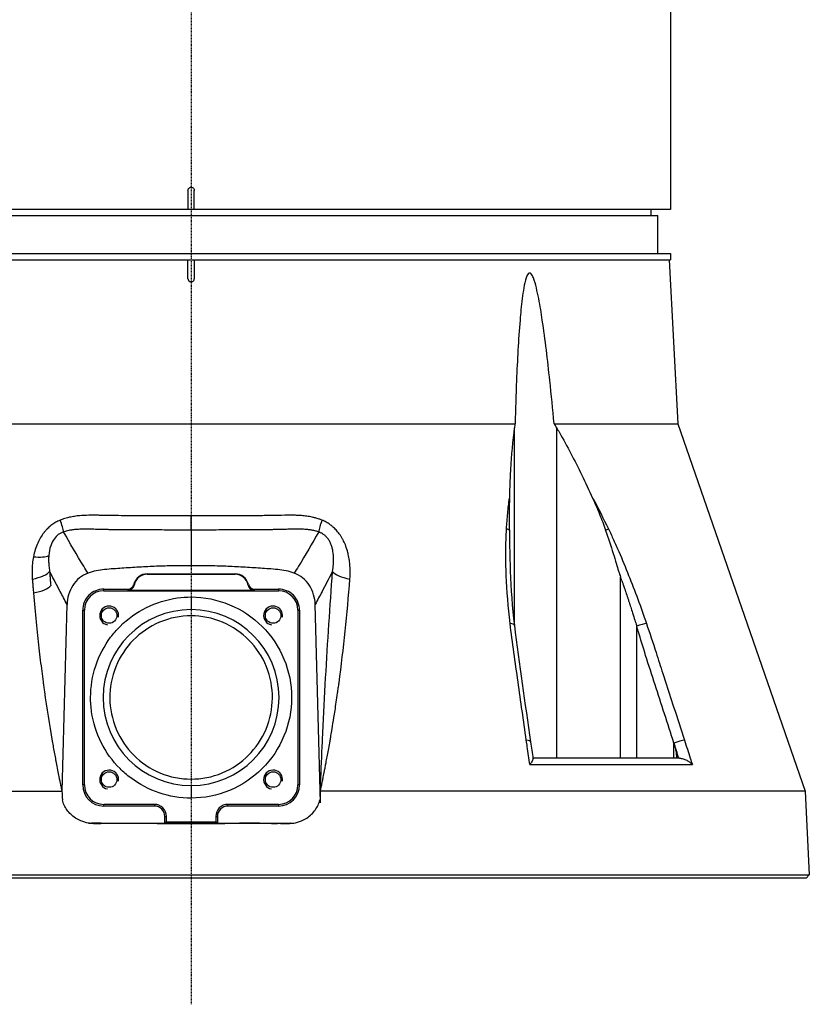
# Model space of a CAD drawing. Header units: millimetres. Extents: x 0 to 4378, y 0 to 2376.
# Tile 128 of 224: x 2226 to 2351, y 640 to 796. Entities that reach past the tile are written whole.
import ezdxf

# ---------------------------------------------------------------- set-up
doc = ezdxf.new("R2010")
doc.units = ezdxf.units.MM
doc.header["$LTSCALE"] = 0.2
doc.linetypes.add('CENTER2', pattern=[1.125, 0.75, -0.125, 0.125, -0.125])
doc.layers.add('02_Center Line', color=1, linetype='CENTER2')

# ---------------------------------------------------------------- blocks, each defined once
blk = doc.blocks.new('Blk$A01R1-4W24F')
for p, q in [((76, 202.87), (76, 106)), ((-0.5, 109), (-0.5, 106)), ((0.5, 106), (0.5, 109)), ((76, 106), (-76, 106)), ((-74, 105), (74, 105)), ((72.87, 106), (72.89, 105)), ((74, 99), (74, 105)), ((-76, 99), (76, 99)), ((76, 99), (76, 98)), ((-76, 98), (76, 98)), ((-0.5, 95), (-0.5, 98)), ((0.5, 98), (0.5, 95)), ((75.79, 98), (77.15, 72.03)), ((-51.36, 72.03), (0, 72.03)), ((0, 72.03), (51.36, 72.03)), ((57.57, 72.03), (77.15, 72.03)), ((77.15, 72.03), (97.38, 13.79)), ((51.26, 40.02), (51.26, 71.39)), ((57.95, 71.39), (57.95, 19)), ((-24.4, 52.94), (-24.4, 52.94)), ((-6.97, 48.23), (0, 48.24)), ((-6.97, 48.16), (-6.97, 48.23)), ((-6.97, 48.16), (0, 48.17)), ((0, 48.24), (6.97, 48.23)), ((0, 48.17), (0, 48.24)), ((0, 48.17), (6.97, 48.16)), ((6.97, 48.23), (6.97, 48.16)), ((68.07, 47.76), (68.1, 47.69)), ((68.07, 19), (68.07, 47.76)), ((-24.1, 45.41), (-24.1, 45.41)), ((-13.85, 45.55), (-13.85, 45.81)), ((-13.85, 45.81), (-10.05, 45.81)), ((-13.85, 45.55), (13.85, 45.55)), ((10.02, 45.6), (-10.02, 45.6)), ((10.05, 45.81), (13.85, 45.81)), ((13.85, 45.81), (13.85, 45.55)), ((0, 44.56), (0, 42.56)), ((-20.47, 13.76), (-19.67, 43.37)), ((-17.19, 14.77), (-17.19, 42.47)), ((-17.19, 42.47), (-16.93, 42.47)), ((-16.93, 14.77), (-16.93, 42.47)), ((16.93, 42.47), (16.93, 14.77)), ((16.93, 42.47), (17.19, 42.47)), ((17.19, 42.47), (17.19, 14.77)), ((20.52, 11.94), (19.67, 43.37)), ((70.65, 19), (70.65, 39.92)), ((51.26, 35.21), (51.26, 35.22)), ((-23.54, 31.62), (-23.54, 31.62)), ((76.56, 21.4), (76.57, 21.36)), ((76.56, 19), (76.56, 21.4)), ((77.45, 19), (54.21, 19)), ((53.7, 17.99), (79.48, 17.99)), ((-16.93, 14.77), (-17.19, 14.77)), ((0, 14.68), (0, 12.68)), ((17.19, 14.77), (16.93, 14.77)), ((-97.38, 13.79), (-20.5, 13.79)), ((97.38, 13.79), (20.5, 13.79)), ((20.52, 11.94), (20.5, 13.79)), ((97.38, 13.79), (98.02, 0.5)), ((-5.83, 11.69), (-13.85, 11.69)), ((-13.85, 11.43), (-13.85, 11.69)), ((-5.83, 11.43), (-13.85, 11.43)), ((-5.83, 11.69), (-5.83, 11.43)), ((13.85, 11.69), (5.83, 11.69)), ((5.83, 11.43), (5.83, 11.69)), ((13.85, 11.43), (5.83, 11.43)), ((13.85, 11.69), (13.85, 11.43)), ((-4.17, 8.71), (-4.17, 9.77)), ((-3.91, 8.88), (-3.91, 9.77)), ((3.91, 9.77), (3.91, 8.88)), ((4.17, 9.77), (4.17, 8.7)), ((-14.25, 8.71), (-15.79, 8.71)), ((-15.79, 8.71), (-15.49, 8.67)), ((-3.91, 8.88), (-4.17, 8.71)), ((0, 8.62), (0, 8.71)), ((4.17, 8.71), (3.91, 8.88)), ((14.35, 8.71), (15.79, 8.71)), ((15.79, 8.71), (15.49, 8.67)), ((-98.02, 0.5), (98.02, 0.5)), ((97.55, 0), (-97.55, 0)), ((58.41, 0), (58.41, 0)), ((58.49, 0), (58.49, 0)), ((79.42, 0), (79.42, 0)), ((98.02, 0.5), (97.55, 0))]:
    blk.add_line(p, q)
for centre in [(-13, 41.62), (13, 41.62), (-13, 15.62), (13, 15.62)]:
    blk.add_circle(centre, 1.23)
for centre, radius, start, end in [((-6.97, 46.06), 2.17, 90.0923, 166.2338), ((-6.97, 46.06), 2.1, 90.0922, 169.9028), ((6.97, 46.06), 2.17, 13.7668, 89.9077), ((6.97, 46.06), 2.1, 10.0972, 89.9078), ((-13.85, 42.47), 3.34, 89.9996, 180.0003), ((-13.85, 42.47), 3.08, 90, 179.9999), ((13.85, 42.47), 3.34, 359.9997, 90.0004), ((13.85, 42.47), 3.08, 0, 90), ((-13, 41.62), 1.5, 350, 260), ((0, 28.62), 13.94, 90, 270), ((0, 28.62), 13.94, 270, 90), ((13, 41.62), 1.5, 350, 260), ((-13, 15.62), 1.5, 350, 260), ((13, 15.62), 1.5, 350, 260), ((-13.85, 14.77), 3.34, 180.0003, 270), ((-13.85, 14.77), 3.08, 180, 270), ((13.85, 14.77), 3.08, 270, 0), ((13.85, 14.77), 3.34, 270, 359.9997), ((-5.83, 9.77), 1.92, 359.9342, 90), ((-5.83, 9.77), 1.66, 359.908, 89.9996), ((5.83, 9.77), 1.92, 90, 180.0658), ((5.83, 9.77), 1.66, 90, 180.092)]:
    blk.add_arc(centre, radius, start, end)
for centre, major_axis, ratio, start_param, end_param in [((-21.7, 58.05), (1.46, -3.72), 0.110315, 0.506734, 1.167727), ((0, 58.73), (0, -4), 0.000222, 0.472146, 1.236512), ((21.7, 58.05), (-1.46, -3.72), 0.110323, 5.115463, 5.776453), ((49.16, 54.86), (1.5, -0.08), 0.426649, 0.53658, 0.986462), ((65.04, 54.87), (1.35, 0.65), 0.052978, 5.226611, 5.67613), ((-26.12, 52.24), (3.93, -0.76), 0.285309, 5.056248, 5.892308), ((-26.28, 48.67), (3.97, 0.35), 0.350821, 4.962938, 5.997345), ((26.28, 48.67), (-3.97, 0.35), 0.350805, 0.285846, 1.320253), ((13.18, 31.42), (34.91, -89.96), 0.59226, 1.515995, 1.522138), ((-26.06, 46.4), (3.92, 0.39), 0.339534, 4.953939, 5.993949), ((-10.05, 46.82), (0.098, -0.997), 0.998609, 6.184907, 7.516076), ((1225.76, 46.15), (-1235.83, 0), 0.052336, 0.005165, 0.00841), ((-10.02, 46.61), (-0.159, 0.989), 0.998593, 2.982263, 4.376412), ((1058.58, 757.93), (-1067.4, -711.96), 0.036315, 6.269429, 6.272553), ((-1058.39, 757.68), (1067.21, -711.7), 0.03632, 0.010633, 0.013757), ((10.02, 46.61), (0.159, 0.989), 0.998593, 1.907092, 3.301239), ((10.05, 46.82), (-0.099, -0.997), 0.998609, 5.050379, 6.381578), ((-1225.76, 46.15), (1235.82, 0), 0.052336, 6.274773, 6.278018), ((49.77, 39.88), (1.49, 0.17), 0.323016, 0, 0.956975), ((71.03, 39.88), (1.42, 0.49), 0.108063, 0.576712, 1.798606), ((52.35, 21.37), (1.49, 0.21), 0.304914, 0, 0.962156), ((77.06, 21.37), (1.43, 0.46), 0.133958, 0.565348, 1.884843), ((799.49, -776.27), (393.52, -3268.22), 0.226921, 4.441019, 4.441434), ((-15.83, 13.21), (4.62, -0.6), 0.965307, 4.740236, 4.846455), ((0, 12.04), (-97.41, 0), 0.035015, 1.411115, 1.42312), ((0, 12.04), (-97.41, 0), 0.035015, 1.716768, 1.730478), ((15.83, 13.21), (-4.62, -0.6), 0.965307, 1.43673, 1.542949)]:
    blk.add_ellipse(centre, major_axis=major_axis, ratio=ratio, start_param=start_param, end_param=end_param)
for points, knots in [([(-0.5, 109), (-0.5, 109.06), (-0.49, 109.11), (-0.47, 109.17), (-0.45, 109.22), (-0.43, 109.27), (-0.39, 109.31), (-0.36, 109.36), (-0.31, 109.39), (-0.27, 109.42), (-0.22, 109.45), (-0.16, 109.48), (-0.11, 109.49), (-0.07, 109.5), (-0.04, 109.5), (0, 109.5), (0.06, 109.5), (0.11, 109.49), (0.17, 109.47), (0.22, 109.45), (0.27, 109.43), (0.31, 109.39), (0.36, 109.36), (0.39, 109.31), (0.42, 109.26), (0.45, 109.22), (0.48, 109.16), (0.49, 109.11), (0.5, 109.07), (0.5, 109.04), (0.5, 109)], [0, 0, 0, 0, 0.107469, 0.107469, 0.107469, 0.214937, 0.214937, 0.214937, 0.322407, 0.322407, 0.322407, 0.429878, 0.429878, 0.429878, 0.5, 0.5, 0.5, 0.607469, 0.607469, 0.607469, 0.714937, 0.714937, 0.714937, 0.822407, 0.822407, 0.822407, 0.929878, 0.929878, 0.929878, 1, 1, 1, 1]), ([(57.57, 72.03), (57.35, 74.33), (57.12, 76.6), (56.53, 82.12), (56.15, 85.32), (55.53, 89.51), (55.34, 90.69), (55, 92.43), (54.88, 93), (54.61, 94.11), (54.47, 94.64), (54.18, 95.36), (54.06, 95.62), (53.88, 95.81), (53.84, 95.85), (53.75, 95.9), (53.71, 95.91), (53.63, 95.91), (53.59, 95.9), (53.51, 95.85), (53.47, 95.81), (53.3, 95.62), (53.2, 95.36), (52.96, 94.64), (52.85, 94.11), (52.65, 93), (52.57, 92.43), (52.35, 90.69), (52.24, 89.51), (51.89, 85.32), (51.73, 82.12), (51.5, 76.6), (51.43, 74.33), (51.36, 72.03)], [-10.718091, -10.718091, -10.718091, -10.718091, -10.065889, -10.065889, -9.118131, -9.118131, -8.790101, -8.790101, -8.626085, -8.626085, -8.46207, -8.46207, -8.384853, -8.384853, -8.367475, -8.367475, -8.350096, -8.350096, -8.332718, -8.332718, -8.315339, -8.315339, -8.238122, -8.238122, -8.074107, -8.074107, -7.910092, -7.910092, -7.582061, -7.582061, -6.634304, -6.634304, -5.982102, -5.982102, -5.982102, -5.982102]), ([(-0.5, 95), (-0.5, 94.94), (-0.49, 94.89), (-0.47, 94.83), (-0.45, 94.78), (-0.43, 94.73), (-0.39, 94.69), (-0.36, 94.64), (-0.31, 94.61), (-0.27, 94.58), (-0.22, 94.55), (-0.16, 94.52), (-0.11, 94.51), (-0.07, 94.5), (-0.04, 94.5), (0, 94.5), (0.06, 94.5), (0.11, 94.51), (0.17, 94.53), (0.22, 94.55), (0.27, 94.57), (0.31, 94.61), (0.36, 94.64), (0.39, 94.69), (0.42, 94.74), (0.45, 94.78), (0.48, 94.84), (0.49, 94.89), (0.5, 94.93), (0.5, 94.96), (0.5, 95)], [0, 0, 0, 0, 0.107469, 0.107469, 0.107469, 0.214937, 0.214937, 0.214937, 0.322407, 0.322407, 0.322407, 0.429878, 0.429878, 0.429878, 0.5, 0.5, 0.5, 0.607469, 0.607469, 0.607469, 0.714937, 0.714937, 0.714937, 0.822407, 0.822407, 0.822407, 0.929878, 0.929878, 0.929878, 1, 1, 1, 1]), ([(51.26, 71.39), (51.23, 71.14), (51.19, 70.89), (50.88, 68.47), (50.69, 66.21), (50.53, 62.68), (50.49, 61.47), (50.47, 60.24)], [-6.981884, -6.981884, -6.981884, -6.981884, -6.895402, -6.895402, -6.139681, -6.139681, -5.753377, -5.753377, -5.753377, -5.753377]), ([(57.95, 71.39), (58.1, 71.14), (58.25, 70.89), (59.64, 68.47), (60.82, 66.21), (62.54, 62.68), (63.11, 61.46), (63.67, 60.24)], [10.325467, 10.325467, 10.325467, 10.325467, 10.411949, 10.411949, 11.16767, 11.16767, 11.554513, 11.554513, 11.554513, 11.554513]), ([(50.01, 55.35), (50.06, 56.18), (50.13, 57), (50.2, 57.81), (50.28, 58.63), (50.36, 59.44), (50.47, 60.24)], [0.0000001, 0.0000001, 0.0000001, 0.0000001, 0.4998762, 0.4998762, 0.4998762, 1, 1, 1, 1]), ([(50.47, 60.24), (50.45, 59.41), (50.45, 58.55), (50.45, 56.86), (50.45, 55.97), (50.46, 55.12)], [0.0000001, 0.0000001, 0.0000001, 0.0000001, 0.2752078, 0.2752078, 0.5481086, 0.5481086, 0.5481086, 0.5481086]), ([(63.67, 60.24), (64.05, 59.4), (64.42, 58.55), (65.1, 56.86), (65.43, 55.98), (65.73, 55.12)], [-0.5428141, -0.5428141, -0.5428141, -0.5428141, -0.2712743, -0.2712743, -0.0000005, -0.0000005, -0.0000005, -0.0000005]), ([(-20.75, 56.74), (-20.82, 56.71), (-20.88, 56.68), (-20.95, 56.65), (-21.18, 56.55), (-21.41, 56.43), (-21.63, 56.3), (-21.84, 56.16), (-22.05, 56.02), (-22.25, 55.87), (-22.45, 55.71), (-22.64, 55.54), (-22.82, 55.35), (-22.88, 55.3), (-22.93, 55.24), (-22.99, 55.18), (-23.09, 55.07), (-23.18, 54.96), (-23.28, 54.84), (-23.31, 54.81), (-23.34, 54.77), (-23.36, 54.74), (-23.54, 54.51), (-23.71, 54.26), (-23.87, 53.99), (-24.04, 53.72), (-24.19, 53.43), (-24.33, 53.11), (-24.47, 52.79), (-24.61, 52.44), (-24.72, 52.07), (-24.83, 51.71), (-24.92, 51.34), (-25, 50.93)], [0, 0, 0, 0, 0.033073, 0.033073, 0.033073, 0.156472, 0.156472, 0.156472, 0.278858, 0.278858, 0.278858, 0.399242, 0.399242, 0.399242, 0.434783, 0.434783, 0.434783, 0.5, 0.5, 0.5, 0.518952, 0.518952, 0.518952, 0.640378, 0.640378, 0.640378, 0.763037, 0.763037, 0.763037, 0.88506, 0.88506, 0.88506, 1, 1, 1, 1]), ([(0, 57.42), (-1.22, 57.42), (-2.42, 57.42), (-3.6, 57.42), (-4.19, 57.42), (-4.78, 57.42), (-5.37, 57.43), (-5.66, 57.43), (-5.95, 57.43), (-6.24, 57.43), (-6.39, 57.43), (-6.53, 57.43), (-6.67, 57.43), (-6.82, 57.43), (-7.02, 57.43), (-7.11, 57.43), (-7.48, 57.43), (-7.87, 57.43), (-8.28, 57.44), (-8.49, 57.44), (-8.7, 57.44), (-8.92, 57.44), (-9.13, 57.44), (-9.4, 57.44), (-9.58, 57.44), (-10.3, 57.44), (-10.99, 57.44), (-11.53, 57.45), (-11.67, 57.45), (-11.8, 57.45), (-11.94, 57.45), (-12.01, 57.45), (-12.08, 57.45), (-12.15, 57.45), (-12.22, 57.45), (-12.24, 57.45), (-12.36, 57.46), (-12.58, 57.46), (-12.76, 57.46), (-12.89, 57.47), (-12.96, 57.47), (-13.01, 57.47), (-13.05, 57.47), (-13.08, 57.47), (-13.09, 57.47), (-13.11, 57.47), (-13.11, 57.47), (-13.11, 57.47), (-13.12, 57.47), (-13.12, 57.47), (-13.12, 57.47), (-13.12, 57.47), (-13.12, 57.47), (-13.13, 57.47), (-13.14, 57.47), (-13.45, 57.48), (-13.76, 57.49), (-14.08, 57.49), (-14.23, 57.5), (-14.39, 57.5), (-14.55, 57.5), (-14.63, 57.51), (-14.71, 57.51), (-14.8, 57.51), (-14.88, 57.51), (-14.92, 57.51), (-15.04, 57.51), (-15.28, 57.51), (-15.5, 57.51), (-15.7, 57.51), (-15.8, 57.51), (-15.89, 57.51), (-15.98, 57.51), (-16.07, 57.51), (-16.12, 57.51), (-16.23, 57.51), (-16.69, 57.5), (-17.18, 57.48), (-17.68, 57.44), (-17.93, 57.42), (-18.21, 57.38), (-18.47, 57.34), (-18.61, 57.32), (-18.74, 57.3), (-18.87, 57.28), (-19, 57.25), (-19.18, 57.22), (-19.27, 57.2), (-19.45, 57.16), (-19.75, 57.08), (-20.03, 56.99), (-20.32, 56.91), (-20.56, 56.82), (-20.75, 56.74)], [0, 0, 0, 0, 0.125, 0.125, 0.125, 0.1875, 0.1875, 0.1875, 0.21875, 0.21875, 0.21875, 0.234375, 0.234375, 0.234375, 0.25, 0.25, 0.25, 0.3125, 0.3125, 0.3125, 0.34375, 0.34375, 0.34375, 0.375, 0.375, 0.375, 0.5, 0.5, 0.5, 0.53125, 0.53125, 0.53125, 0.546875, 0.546875, 0.546875, 0.5625, 0.5625, 0.5625, 0.59375, 0.59375, 0.59375, 0.609375, 0.609375, 0.609375, 0.6171875, 0.6171875, 0.6171875, 0.6196289, 0.6196289, 0.6196289, 0.6220703, 0.6220703, 0.6220703, 0.625, 0.625, 0.625, 0.6875, 0.6875, 0.6875, 0.71875, 0.71875, 0.71875, 0.734375, 0.734375, 0.734375, 0.75, 0.75, 0.75, 0.78125, 0.78125, 0.78125, 0.796875, 0.796875, 0.796875, 0.8125, 0.8125, 0.8125, 0.875, 0.875, 0.875, 0.90625, 0.90625, 0.90625, 0.921875, 0.921875, 0.921875, 0.9375, 0.9375, 0.9375, 0.96875, 0.96875, 0.96875, 0.9999999, 0.9999999, 0.9999999, 0.9999999]), ([(20.75, 56.74), (20.61, 56.79), (20.45, 56.86), (20.28, 56.92), (20.1, 56.98), (19.85, 57.05), (19.7, 57.09), (19.54, 57.13), (19.38, 57.17), (19.22, 57.21), (19.07, 57.24), (18.88, 57.28), (18.75, 57.3), (18.5, 57.34), (18.22, 57.38), (17.93, 57.41), (17.63, 57.44), (17.4, 57.46), (17.13, 57.48), (16.86, 57.49), (16.59, 57.5), (16.33, 57.51), (16.2, 57.51), (16.06, 57.51), (15.91, 57.51), (15.77, 57.51), (15.64, 57.51), (15.45, 57.51), (14.69, 57.51), (13.95, 57.49), (13.3, 57.48), (12.97, 57.47), (12.51, 57.46), (12.12, 57.45), (11.73, 57.45), (11.45, 57.45), (10.99, 57.44), (10.88, 57.44), (10.76, 57.44), (10.63, 57.44), (10.5, 57.44), (10.45, 57.44), (10.36, 57.44), (10.17, 57.44), (9.96, 57.44), (9.71, 57.44), (9.46, 57.44), (9.15, 57.44), (8.89, 57.44), (8.64, 57.44), (8.38, 57.44), (8.11, 57.43), (7.84, 57.43), (7.57, 57.43), (7.29, 57.43), (7.01, 57.43), (6.63, 57.43), (6.28, 57.43), (5.59, 57.43), (4.9, 57.42), (4.2, 57.42), (2.81, 57.42), (1.41, 57.42), (0, 57.42)], [0.0000001, 0.0000001, 0.0000001, 0.0000001, 0.03125, 0.03125, 0.03125, 0.0625, 0.0625, 0.0625, 0.09375, 0.09375, 0.09375, 0.125, 0.125, 0.125, 0.1875, 0.1875, 0.1875, 0.25, 0.25, 0.25, 0.3125, 0.3125, 0.3125, 0.34375, 0.34375, 0.34375, 0.375, 0.375, 0.375, 0.5, 0.5, 0.5, 0.5625, 0.5625, 0.5625, 0.625, 0.625, 0.625, 0.640625, 0.640625, 0.640625, 0.65625, 0.65625, 0.65625, 0.6875, 0.6875, 0.6875, 0.71875, 0.71875, 0.71875, 0.75, 0.75, 0.75, 0.78125, 0.78125, 0.78125, 0.8125, 0.8125, 0.8125, 0.875, 0.875, 0.875, 0.9999932, 0.9999932, 0.9999932, 0.9999932]), ([(25.18, 47.41), (25.22, 47.93), (25.23, 48.46), (25.21, 48.97), (25.21, 49.15), (25.2, 49.34), (25.19, 49.51), (25.16, 49.81), (25.13, 50.09), (25.09, 50.36), (25.05, 50.69), (24.99, 51), (24.92, 51.31), (24.9, 51.41), (24.88, 51.5), (24.85, 51.6), (24.75, 51.99), (24.64, 52.35), (24.51, 52.68), (24.49, 52.73), (24.48, 52.77), (24.46, 52.81), (24.35, 53.09), (24.22, 53.37), (24.09, 53.62), (24.01, 53.76), (23.93, 53.9), (23.85, 54.03), (23.78, 54.15), (23.7, 54.28), (23.61, 54.4), (23.45, 54.63), (23.28, 54.85), (23.11, 55.05), (22.93, 55.25), (22.75, 55.43), (22.58, 55.58), (22.53, 55.63), (22.49, 55.67), (22.44, 55.7), (22.31, 55.82), (22.16, 55.93), (22.02, 56.04), (21.83, 56.17), (21.62, 56.3), (21.41, 56.42), (21.2, 56.54), (20.98, 56.64), (20.75, 56.74)], [0, 0, 0, 0, 0.09179, 0.09179, 0.09179, 0.125, 0.125, 0.125, 0.181591, 0.181591, 0.181591, 0.25, 0.25, 0.25, 0.272392, 0.272392, 0.272392, 0.363517, 0.363517, 0.363517, 0.375, 0.375, 0.375, 0.453423, 0.453423, 0.453423, 0.5, 0.5, 0.5, 0.547785, 0.547785, 0.547785, 0.63799, 0.63799, 0.63799, 0.726937, 0.726937, 0.726937, 0.75, 0.75, 0.75, 0.81881, 0.81881, 0.81881, 0.908727, 0.908727, 0.908727, 1, 1, 1, 1]), ([(-20.23, 54.87), (-20.53, 54.77), (-20.81, 54.63), (-21.06, 54.44), (-21.31, 54.25), (-21.52, 54.05), (-21.74, 53.74), (-21.95, 53.44), (-22.12, 53.12), (-22.27, 52.67), (-22.43, 52.22), (-22.53, 51.69), (-22.57, 51.11)], [0, 0, 0, 0, 0.25, 0.25, 0.25, 0.5, 0.5, 0.5, 0.75, 0.75, 0.75, 1, 1, 1, 1]), ([(0, 55.17), (-0.19, 55.17), (-0.39, 55.17), (-0.58, 55.17), (-1.11, 55.17), (-1.64, 55.17), (-2.18, 55.17), (-2.65, 55.17), (-3.13, 55.17), (-3.61, 55.17), (-3.62, 55.17), (-3.62, 55.17), (-3.63, 55.17), (-4.07, 55.17), (-4.51, 55.18), (-4.95, 55.18), (-5.12, 55.18), (-5.28, 55.18), (-5.44, 55.18), (-5.68, 55.18), (-5.93, 55.18), (-6.17, 55.18), (-6.23, 55.18), (-6.3, 55.18), (-6.36, 55.18), (-6.52, 55.18), (-6.67, 55.18), (-6.82, 55.18), (-6.98, 55.19), (-7.18, 55.19), (-7.29, 55.19), (-7.61, 55.19), (-7.96, 55.19), (-8.29, 55.19), (-8.61, 55.19), (-8.93, 55.2), (-9.22, 55.2), (-9.41, 55.2), (-9.59, 55.2), (-9.76, 55.2), (-9.86, 55.2), (-9.97, 55.2), (-10.07, 55.2), (-10.33, 55.2), (-10.6, 55.2), (-10.86, 55.21), (-11.1, 55.21), (-11.35, 55.21), (-11.58, 55.21), (-11.66, 55.21), (-11.74, 55.21), (-11.83, 55.21), (-11.97, 55.21), (-12.11, 55.21), (-12.25, 55.22), (-12.42, 55.22), (-12.58, 55.22), (-12.74, 55.22), (-12.79, 55.22), (-12.83, 55.22), (-12.88, 55.22), (-12.97, 55.23), (-13.06, 55.23), (-13.15, 55.23), (-13.27, 55.23), (-13.36, 55.23), (-13.49, 55.24), (-13.5, 55.24), (-13.51, 55.24), (-13.52, 55.24), (-13.72, 55.24), (-13.93, 55.25), (-14.15, 55.25), (-14.25, 55.26), (-14.34, 55.26), (-14.44, 55.26), (-14.58, 55.26), (-14.73, 55.27), (-14.87, 55.27), (-14.89, 55.27), (-14.91, 55.27), (-14.92, 55.27), (-15.09, 55.28), (-15.21, 55.28), (-15.42, 55.29), (-15.5, 55.29), (-15.58, 55.29), (-15.65, 55.29), (-15.97, 55.3), (-16.26, 55.3), (-16.52, 55.3), (-16.53, 55.3), (-16.54, 55.3), (-16.56, 55.3), (-16.72, 55.3), (-16.91, 55.3), (-17.12, 55.3), (-17.23, 55.3), (-17.34, 55.3), (-17.46, 55.29), (-17.58, 55.29), (-17.67, 55.29), (-17.84, 55.28), (-18.01, 55.27), (-18.15, 55.26), (-18.26, 55.25), (-18.31, 55.25), (-18.36, 55.25), (-18.4, 55.24), (-18.42, 55.24), (-18.43, 55.24), (-18.44, 55.24), (-18.45, 55.24), (-18.46, 55.24), (-18.49, 55.23), (-18.73, 55.21), (-18.91, 55.19), (-19.12, 55.15), (-19.21, 55.14), (-19.29, 55.12), (-19.37, 55.11), (-19.67, 55.04), (-19.94, 54.97), (-20.18, 54.89), (-20.2, 54.88), (-20.21, 54.88), (-20.23, 54.87)], [0.0000168, 0.0000168, 0.0000168, 0.0000168, 0.0203023, 0.0203023, 0.0203023, 0.0754814, 0.0754814, 0.0754814, 0.125, 0.125, 0.125, 0.1255, 0.1255, 0.1255, 0.170881, 0.170881, 0.170881, 0.1875, 0.1875, 0.1875, 0.2121861, 0.2121861, 0.2121861, 0.21875, 0.21875, 0.21875, 0.234375, 0.234375, 0.234375, 0.25, 0.25, 0.25, 0.2982721, 0.2982721, 0.2982721, 0.3445301, 0.3445301, 0.3445301, 0.375, 0.375, 0.375, 0.3939691, 0.3939691, 0.3939691, 0.4409288, 0.4409288, 0.4409288, 0.4846804, 0.4846804, 0.4846804, 0.5, 0.5, 0.5, 0.5276863, 0.5276863, 0.5276863, 0.5625, 0.5625, 0.5625, 0.5728198, 0.5728198, 0.5728198, 0.59375, 0.59375, 0.59375, 0.6233696, 0.6233696, 0.6233696, 0.625, 0.625, 0.625, 0.6683553, 0.6683553, 0.6683553, 0.6875, 0.6875, 0.6875, 0.7155288, 0.7155288, 0.7155288, 0.71875, 0.71875, 0.71875, 0.75, 0.75, 0.75, 0.7616806, 0.7616806, 0.7616806, 0.8097504, 0.8097504, 0.8097504, 0.8125, 0.8125, 0.8125, 0.84375, 0.84375, 0.84375, 0.859375, 0.859375, 0.859375, 0.875, 0.875, 0.875, 0.890625, 0.890625, 0.890625, 0.8984375, 0.8984375, 0.8984375, 0.9023437, 0.9023437, 0.9023437, 0.90625, 0.90625, 0.90625, 0.9375, 0.9375, 0.9375, 0.9500091, 0.9500091, 0.9500091, 0.9971279, 0.9971279, 0.9971279, 0.9999997, 0.9999997, 0.9999997, 0.9999997]), ([(-16.34, 48.34), (-16.57, 48.7), (-16.79, 49.06), (-17.02, 49.42), (-18.13, 51.22), (-19.19, 53.03), (-20.23, 54.87)], [0, 0, 0, 0, 0.1670722, 0.1670722, 0.1670722, 0.9999999, 0.9999999, 0.9999999, 0.9999999]), ([(20.23, 54.87), (20.11, 54.91), (19.99, 54.95), (19.86, 54.99), (19.84, 54.99), (19.82, 55), (19.79, 55.01), (19.68, 55.04), (19.54, 55.07), (19.45, 55.09), (19.36, 55.11), (19.28, 55.12), (19.19, 55.14), (19.16, 55.14), (19.13, 55.15), (19.1, 55.15), (19.04, 55.16), (18.98, 55.17), (18.92, 55.18), (18.85, 55.19), (18.76, 55.2), (18.72, 55.21), (18.69, 55.21), (18.65, 55.22), (18.62, 55.22), (18.48, 55.24), (18.31, 55.25), (18.08, 55.27), (18.06, 55.27), (18.05, 55.27), (18.04, 55.27), (17.88, 55.28), (17.74, 55.29), (17.63, 55.29), (17.6, 55.29), (17.57, 55.29), (17.54, 55.29), (17.52, 55.29), (17.5, 55.29), (17.48, 55.29), (17.44, 55.3), (17.43, 55.3), (17.37, 55.3), (17.23, 55.3), (17.11, 55.3), (16.99, 55.3), (16.8, 55.3), (16.61, 55.3), (16.39, 55.3), (16.22, 55.3), (16.04, 55.3), (15.82, 55.29), (15.78, 55.29), (15.74, 55.29), (15.7, 55.29), (15.44, 55.29), (15.2, 55.28), (14.91, 55.27), (14.88, 55.27), (14.84, 55.27), (14.81, 55.27), (14.54, 55.26), (14.27, 55.26), (14.01, 55.25), (13.9, 55.25), (13.79, 55.24), (13.67, 55.24), (13.47, 55.24), (13.26, 55.23), (13.03, 55.23), (12.84, 55.22), (12.64, 55.22), (12.44, 55.22), (12.31, 55.22), (12.18, 55.21), (12.06, 55.21), (11.97, 55.21), (11.89, 55.21), (11.81, 55.21), (11.6, 55.21), (11.45, 55.21), (11.2, 55.21), (11.15, 55.21), (11.11, 55.21), (11.06, 55.21), (10.69, 55.2), (10.34, 55.2), (9.99, 55.2), (9.9, 55.2), (9.81, 55.2), (9.72, 55.2), (9.48, 55.2), (9.25, 55.2), (9.01, 55.2), (8.94, 55.2), (8.86, 55.2), (8.79, 55.2), (8.75, 55.2), (8.71, 55.19), (8.66, 55.19), (8.55, 55.19), (8.47, 55.19), (8.32, 55.19), (8.03, 55.19), (7.75, 55.19), (7.47, 55.19), (7, 55.19), (6.53, 55.18), (6.02, 55.18), (5.56, 55.18), (5.07, 55.18), (4.52, 55.18), (4.48, 55.18), (4.45, 55.18), (4.42, 55.18), (3.83, 55.17), (3.24, 55.17), (2.66, 55.17), (2.02, 55.17), (1.38, 55.17), (0.74, 55.17), (0.49, 55.17), (0.25, 55.17), (0, 55.17)], [0, 0, 0, 0, 0.03125, 0.03125, 0.03125, 0.036027, 0.036027, 0.036027, 0.0625, 0.0625, 0.0625, 0.086658, 0.086658, 0.086658, 0.09375, 0.09375, 0.09375, 0.109375, 0.109375, 0.109375, 0.125, 0.125, 0.125, 0.137204, 0.137204, 0.137204, 0.18478, 0.18478, 0.18478, 0.1875, 0.1875, 0.1875, 0.21875, 0.21875, 0.21875, 0.227351, 0.227351, 0.227351, 0.234375, 0.234375, 0.234375, 0.25, 0.25, 0.25, 0.282133, 0.282133, 0.282133, 0.334899, 0.334899, 0.334899, 0.375, 0.375, 0.375, 0.382242, 0.382242, 0.382242, 0.431868, 0.431868, 0.431868, 0.4375, 0.4375, 0.4375, 0.481032, 0.481032, 0.481032, 0.5, 0.5, 0.5, 0.533621, 0.533621, 0.533621, 0.5625, 0.5625, 0.5625, 0.581555, 0.581555, 0.581555, 0.59375, 0.59375, 0.59375, 0.625, 0.625, 0.625, 0.630987, 0.630987, 0.630987, 0.676219, 0.676219, 0.676219, 0.6875, 0.6875, 0.6875, 0.71875, 0.71875, 0.71875, 0.728641, 0.728641, 0.728641, 0.734375, 0.734375, 0.734375, 0.75, 0.75, 0.75, 0.779832, 0.779832, 0.779832, 0.829893, 0.829893, 0.829893, 0.875, 0.875, 0.875, 0.877676, 0.877676, 0.877676, 0.926092, 0.926092, 0.926092, 0.979283, 0.979283, 0.979283, 1, 1, 1, 1]), ([(0, 55.17), (0, 54.98), (0, 54.45), (0, 53.58), (0, 52.56), (0, 51.55), (0, 50.53), (0, 49.86), (0, 49.52)], [0, 0, 0, 0, 0.101568, 0.28125, 0.460931, 0.640613, 0.820295, 1, 1, 1, 1]), ([(20.23, 54.87), (19.19, 53.03), (18.13, 51.22), (17.02, 49.42), (16.79, 49.06), (16.57, 48.7), (16.34, 48.34)], [0, 0, 0, 0, 0.832928, 0.832928, 0.832928, 1, 1, 1, 1]), ([(22.44, 48.61), (22.5, 49.03), (22.54, 49.39), (22.57, 49.73), (22.58, 49.86), (22.58, 49.99), (22.59, 50.11), (22.6, 50.32), (22.6, 50.52), (22.59, 50.71), (22.59, 50.95), (22.57, 51.17), (22.55, 51.37), (22.54, 51.44), (22.53, 51.51), (22.52, 51.57), (22.49, 51.84), (22.44, 52.09), (22.38, 52.31), (22.37, 52.34), (22.36, 52.37), (22.36, 52.4), (22.3, 52.58), (22.24, 52.77), (22.17, 52.94), (22.13, 53.04), (22.09, 53.13), (22.05, 53.21), (22.01, 53.3), (21.96, 53.38), (21.92, 53.46), (21.83, 53.61), (21.74, 53.74), (21.64, 53.87), (21.54, 53.99), (21.44, 54.11), (21.33, 54.21), (21.23, 54.31), (21.11, 54.4), (21, 54.48), (20.88, 54.56), (20.76, 54.64), (20.63, 54.7), (20.5, 54.77), (20.37, 54.82), (20.23, 54.87)], [0, 0, 0, 0, 0.0904902, 0.0904902, 0.0904902, 0.125, 0.125, 0.125, 0.1815519, 0.1815519, 0.1815519, 0.25, 0.25, 0.25, 0.2729557, 0.2729557, 0.2729557, 0.3633256, 0.3633256, 0.3633256, 0.375, 0.375, 0.375, 0.4534189, 0.4534189, 0.4534189, 0.5, 0.5, 0.5, 0.5492358, 0.5492358, 0.5492358, 0.6431368, 0.6431368, 0.6431368, 0.7324656, 0.7324656, 0.7324656, 0.8198974, 0.8198974, 0.8198974, 0.908249, 0.908249, 0.908249, 0.9999978, 0.9999978, 0.9999978, 0.9999978]), ([(50.58, 40.38), (50.29, 42.93), (50.08, 45.47), (49.98, 47.98), (49.92, 49.24), (49.89, 50.5), (49.9, 51.74), (49.9, 52.36), (49.91, 52.98), (49.93, 53.6), (49.95, 54.19), (49.98, 54.77), (50.01, 55.35)], [0, 0, 0, 0, 0.5029061, 0.5029061, 0.5029061, 0.7545439, 0.7545439, 0.7545439, 0.880419, 0.880419, 0.880419, 1, 1, 1, 1]), ([(50.46, 55.12), (50.48, 53.93), (50.5, 52.67), (50.55, 50.32), (50.58, 49.38), (50.6, 48.68), (50.6, 48.67), (50.6, 48.67)], [0.0000034, 0.0000034, 0.0000034, 0.0000034, 0.3784633, 0.3784633, 0.7287578, 0.7287578, 0.7301554, 0.7301554, 0.7301554, 0.7301554]), ([(65.73, 55.12), (66.15, 53.93), (66.55, 52.67), (67.28, 50.32), (67.55, 49.38), (67.83, 48.5), (67.89, 48.31), (67.99, 48.01), (68.03, 47.89), (68.07, 47.76)], [-0.564167, -0.564167, -0.564167, -0.564167, -0.3214401, -0.3214401, -0.0963924, -0.0963924, -0.0393276, -0.0393276, 0, 0, 0, 0]), ([(66.17, 55.36), (66.45, 54.78), (66.72, 54.19), (66.99, 53.6), (67.27, 52.99), (67.55, 52.37), (67.82, 51.75), (68.36, 50.5), (68.87, 49.25), (69.37, 47.99), (70.38, 45.47), (71.31, 42.93), (72.19, 40.38)], [0, 0, 0, 0, 0.1198764, 0.1198764, 0.1198764, 0.2457207, 0.2457207, 0.2457207, 0.4972901, 0.4972901, 0.4972901, 1, 1, 1, 1]), ([(-25, 50.93), (-25.07, 50.58), (-25.12, 50.22), (-25.16, 49.85), (-25.19, 49.47), (-25.21, 49.09), (-25.22, 48.68), (-25.22, 48.28), (-25.21, 47.85), (-25.18, 47.41)], [0.0000089, 0.0000089, 0.0000089, 0.0000089, 0.3333333, 0.3333333, 0.3333333, 0.6666667, 0.6666667, 0.6666667, 1, 1, 1, 1]), ([(-22.57, 51.11), (-22.59, 50.88), (-22.6, 50.61), (-22.59, 50.35), (-22.59, 50.22), (-22.59, 50.08), (-22.58, 49.95), (-22.58, 49.81), (-22.57, 49.67), (-22.55, 49.52), (-22.53, 49.25), (-22.49, 48.94), (-22.44, 48.61)], [0, 0, 0, 0, 0.328885, 0.328885, 0.328885, 0.5, 0.5, 0.5, 0.673833, 0.673833, 0.673833, 1, 1, 1, 1]), ([(-19.67, 43.37), (-20.04, 44.07), (-20.4, 44.76), (-20.76, 45.43), (-21.28, 46.42), (-21.79, 47.38), (-22.28, 48.32), (-22.33, 48.42), (-22.39, 48.52), (-22.44, 48.61)], [0, 0, 0, 0, 0.3806895, 0.3806895, 0.3806895, 0.9413102, 0.9413102, 0.9413102, 1, 1, 1, 1]), ([(0, 49.52), (-0.92, 49.52), (-1.83, 49.51), (-2.75, 49.49), (-3.67, 49.48), (-4.58, 49.45), (-5.5, 49.42), (-6.4, 49.38), (-7.3, 49.34), (-8.2, 49.29), (-8.22, 49.29), (-8.23, 49.29), (-8.25, 49.29), (-9.16, 49.23), (-10.08, 49.17), (-10.99, 49.11), (-11.43, 49.08), (-11.86, 49.06), (-12.29, 49.02), (-12.78, 48.99), (-13.25, 48.95), (-13.73, 48.89), (-14.61, 48.8), (-15.49, 48.66), (-16.34, 48.34)], [0, 0, 0, 0, 0.167585, 0.167585, 0.167585, 0.335224, 0.335224, 0.335224, 0.5, 0.5, 0.5, 0.502873, 0.502873, 0.502873, 0.670529, 0.670529, 0.670529, 0.75, 0.75, 0.75, 0.838181, 0.838181, 0.838181, 1, 1, 1, 1]), ([(16.34, 48.34), (15.49, 48.66), (14.61, 48.8), (13.73, 48.89), (13.26, 48.95), (12.78, 48.99), (12.31, 49.02), (11.87, 49.05), (11.43, 49.08), (10.99, 49.11), (10.08, 49.17), (9.16, 49.23), (8.25, 49.29), (8.24, 49.29), (8.22, 49.29), (8.21, 49.29), (7.31, 49.34), (6.4, 49.38), (5.5, 49.42), (4.58, 49.45), (3.67, 49.48), (2.75, 49.49), (1.83, 49.51), (0.92, 49.52), (0, 49.52)], [0, 0, 0, 0, 0.162722, 0.162722, 0.162722, 0.25, 0.25, 0.25, 0.330133, 0.330133, 0.330133, 0.4976, 0.4976, 0.4976, 0.5, 0.5, 0.5, 0.665096, 0.665096, 0.665096, 0.832572, 0.832572, 0.832572, 1, 1, 1, 1]), ([(22.44, 48.61), (22.39, 48.52), (22.33, 48.42), (22.28, 48.32), (21.79, 47.38), (21.28, 46.42), (20.76, 45.43), (20.4, 44.76), (20.04, 44.07), (19.67, 43.37)], [0, 0, 0, 0, 0.0586885, 0.0586885, 0.0586885, 0.6192986, 0.6192986, 0.6192986, 1, 1, 1, 1]), ([(20.49, 13.82), (20.5, 13.88), (20.5, 13.93), (20.5, 13.98), (20.5, 14.09), (20.51, 14.2), (20.51, 14.32), (20.52, 14.56), (20.53, 14.8), (20.54, 15.05), (20.62, 17.24), (20.71, 19.43), (20.81, 21.61), (20.83, 22.09), (20.86, 22.56), (20.88, 23.04), (21.02, 25.95), (21.17, 28.85), (21.33, 31.75), (21.49, 34.59), (21.66, 37.43), (21.85, 40.26), (22.03, 43.05), (22.23, 45.83), (22.44, 48.61)], [0.0002537, 0.0002537, 0.0002537, 0.0002537, 0.0045055, 0.0045055, 0.0045055, 0.0139461, 0.0139461, 0.0139461, 0.0348205, 0.0348205, 0.0348205, 0.2223983, 0.2223983, 0.2223983, 0.263146, 0.263146, 0.263146, 0.5131765, 0.5131765, 0.5131765, 0.7582424, 0.7582424, 0.7582424, 1, 1, 1, 1]), ([(-25.18, 47.41), (-25.16, 47.17), (-25.14, 46.93), (-25.12, 46.68), (-25.1, 46.44), (-25.08, 46.19), (-25.06, 45.95), (-25.04, 45.7), (-25.02, 45.45), (-25, 45.2)], [0, 0, 0, 0, 0.3333333, 0.3333333, 0.3333333, 0.6666667, 0.6666667, 0.6666667, 1, 1, 1, 1]), ([(-16.34, 48.34), (-16.83, 48.16), (-17.28, 47.91), (-18.11, 47.24), (-18.47, 46.84), (-19.06, 45.93), (-19.28, 45.44), (-19.58, 44.42), (-19.66, 43.9), (-19.67, 43.37)], [-0.6378238, -0.6378238, -0.6378238, -0.6378238, -0.4817031, -0.4817031, -0.3188172, -0.3188172, -0.1578884, -0.1578884, -0.000001, -0.000001, -0.000001, -0.000001]), ([(19.67, 43.37), (19.66, 43.9), (19.58, 44.42), (19.28, 45.44), (19.06, 45.93), (18.48, 46.83), (18.11, 47.24), (17.28, 47.91), (16.83, 48.16), (16.34, 48.34)], [-0.636574, -0.636574, -0.636574, -0.636574, -0.4794173, -0.4794173, -0.319228, -0.319228, -0.1562272, -0.1562272, -0.000001, -0.000001, -0.000001, -0.000001]), ([(20.49, 13.81), (20.53, 13.96), (20.58, 14.22), (20.61, 14.36), (20.63, 14.43), (20.65, 14.51), (20.67, 14.61), (20.69, 14.72), (20.72, 14.85), (20.73, 14.92), (20.76, 15.05), (20.79, 15.21), (20.83, 15.41), (20.85, 15.51), (20.87, 15.61), (20.89, 15.72), (20.92, 15.84), (20.94, 15.97), (20.96, 16.04), (21.01, 16.3), (21.07, 16.62), (21.15, 17), (21.18, 17.19), (21.22, 17.39), (21.27, 17.61), (21.31, 17.83), (21.36, 18.12), (21.39, 18.28), (21.51, 18.89), (21.64, 19.56), (21.77, 20.29), (21.84, 20.65), (21.91, 21.03), (21.98, 21.43), (22.01, 21.62), (22.05, 21.82), (22.08, 22.03), (22.1, 22.13), (22.12, 22.23), (22.13, 22.34), (22.15, 22.44), (22.18, 22.57), (22.18, 22.6), (22.27, 23.12), (22.43, 24.07), (22.65, 25.47), (22.76, 26.16), (22.88, 26.97), (23.02, 27.89), (23.09, 28.35), (23.16, 28.83), (23.23, 29.35), (23.27, 29.61), (23.3, 29.87), (23.34, 30.14), (23.36, 30.28), (23.38, 30.41), (23.4, 30.55), (23.42, 30.69), (23.44, 30.87), (23.45, 30.95), (24.18, 36.41), (24.75, 41.9), (25.18, 47.41)], [0.000041, 0.000041, 0.000041, 0.000041, 0.015625, 0.015625, 0.015625, 0.0234375, 0.0234375, 0.0234375, 0.03125, 0.03125, 0.03125, 0.046875, 0.046875, 0.046875, 0.0546875, 0.0546875, 0.0546875, 0.0625, 0.0625, 0.0625, 0.09375, 0.09375, 0.09375, 0.109375, 0.109375, 0.109375, 0.125, 0.125, 0.125, 0.1875, 0.1875, 0.1875, 0.21875, 0.21875, 0.21875, 0.234375, 0.234375, 0.234375, 0.2421875, 0.2421875, 0.2421875, 0.25, 0.25, 0.25, 0.375, 0.375, 0.375, 0.4375, 0.4375, 0.4375, 0.46875, 0.46875, 0.46875, 0.484375, 0.484375, 0.484375, 0.4921875, 0.4921875, 0.4921875, 0.5, 0.5, 0.5, 1, 1, 1, 1]), ([(68.3, 47.13), (68.33, 47.03), (68.38, 46.9), (68.43, 46.75), (68.48, 46.6), (68.53, 46.46), (68.61, 46.24), (68.69, 46.01), (68.75, 45.83), (68.8, 45.68), (68.83, 45.6), (68.85, 45.54), (68.87, 45.48), (68.89, 45.42), (68.89, 45.42), (68.92, 45.34), (69.02, 45.02), (69.13, 44.72), (69.23, 44.42), (69.28, 44.27), (69.33, 44.12), (69.37, 43.97), (69.42, 43.83), (69.48, 43.65), (69.52, 43.54), (69.59, 43.32), (69.67, 43.05), (69.77, 42.75), (69.87, 42.45), (69.96, 42.15), (70.09, 41.73), (70.36, 40.9), (70.54, 40.3), (70.65, 39.92)], [0.0000001, 0.0000001, 0.0000001, 0.0000001, 0.0625, 0.0625, 0.0625, 0.125, 0.125, 0.125, 0.1875, 0.1875, 0.1875, 0.21875, 0.21875, 0.21875, 0.25, 0.25, 0.25, 0.375, 0.375, 0.375, 0.4375, 0.4375, 0.4375, 0.5, 0.5, 0.5, 0.625, 0.625, 0.625, 0.75, 0.75, 0.75, 1, 1, 1, 1]), ([(-25, 45.2), (-24.73, 41.98), (-24.43, 39.07), (-24.14, 36.46), (-23.99, 35.16), (-23.84, 33.94), (-23.69, 32.79), (-23.62, 32.21), (-23.54, 31.66), (-23.47, 31.12), (-23.43, 30.85), (-23.4, 30.59), (-23.36, 30.33), (-23.35, 30.2), (-23.33, 30.08), (-23.31, 29.95), (-23.29, 29.82), (-23.28, 29.74), (-23.26, 29.57), (-22.89, 26.94), (-22.49, 24.37), (-22.03, 21.71), (-21.91, 21.05), (-21.79, 20.38), (-21.67, 19.72), (-21.61, 19.39), (-21.54, 19.06), (-21.48, 18.73), (-21.45, 18.56), (-21.42, 18.4), (-21.39, 18.23), (-21.37, 18.15), (-21.36, 18.07), (-21.34, 17.98), (-21.32, 17.9), (-21.31, 17.84), (-21.29, 17.73), (-21.21, 17.3), (-21.13, 16.91), (-21.06, 16.58), (-21.03, 16.41), (-21, 16.26), (-20.97, 16.12), (-20.96, 16.05), (-20.94, 15.98), (-20.93, 15.92), (-20.93, 15.89), (-20.92, 15.86), (-20.91, 15.83), (-20.91, 15.8), (-20.91, 15.79), (-20.9, 15.74), (-20.85, 15.52), (-20.81, 15.32), (-20.78, 15.16), (-20.76, 15.07), (-20.74, 15), (-20.73, 14.93), (-20.72, 14.89), (-20.72, 14.86), (-20.71, 14.83), (-20.7, 14.8), (-20.7, 14.8), (-20.69, 14.74), (-20.67, 14.63), (-20.65, 14.54), (-20.63, 14.45), (-20.62, 14.41), (-20.62, 14.37), (-20.61, 14.34), (-20.6, 14.3), (-20.6, 14.3), (-20.59, 14.24), (-20.56, 14.13), (-20.56, 14.1), (-20.53, 14), (-20.52, 13.92), (-20.5, 13.86), (-20.49, 13.78)], [0.0000016, 0.0000016, 0.0000016, 0.0000016, 0.25, 0.25, 0.25, 0.375, 0.375, 0.375, 0.4375, 0.4375, 0.4375, 0.46875, 0.46875, 0.46875, 0.484375, 0.484375, 0.484375, 0.5, 0.5, 0.5, 0.75, 0.75, 0.75, 0.8125, 0.8125, 0.8125, 0.84375, 0.84375, 0.84375, 0.859375, 0.859375, 0.859375, 0.8671875, 0.8671875, 0.8671875, 0.875, 0.875, 0.875, 0.90625, 0.90625, 0.90625, 0.921875, 0.921875, 0.921875, 0.9296875, 0.9296875, 0.9296875, 0.9335938, 0.9335938, 0.9335938, 0.9375, 0.9375, 0.9375, 0.953125, 0.953125, 0.953125, 0.9609375, 0.9609375, 0.9609375, 0.9648438, 0.9648438, 0.9648438, 0.96875, 0.96875, 0.96875, 0.9765625, 0.9765625, 0.9765625, 0.9804688, 0.9804688, 0.9804688, 0.984375, 0.984375, 0.984375, 0.9921875, 0.9921875, 0.9921875, 0.9978296, 0.9978296, 0.9978296, 0.9978296]), ([(0, 12.68), (-3.44, 12.68), (-6.83, 13.83), (-9.58, 15.88), (-10.18, 16.33), (-10.74, 16.82), (-11.27, 17.35), (-13.69, 19.77), (-15.28, 22.97), (-15.77, 26.35), (-15.88, 27.1), (-15.94, 27.86), (-15.94, 28.62), (-15.94, 32.05), (-14.8, 35.43), (-12.76, 38.17), (-12.31, 38.78), (-11.81, 39.36), (-11.27, 39.89), (-8.83, 42.34), (-5.58, 43.93), (-2.16, 44.41), (-1.45, 44.51), (-0.73, 44.56), (0, 44.56)], [0, 0, 0, 0, 0.2052884, 0.2052884, 0.2052884, 0.25, 0.25, 0.25, 0.4545474, 0.4545474, 0.4545474, 0.5, 0.5, 0.5, 0.7045474, 0.7045474, 0.7045474, 0.75, 0.75, 0.75, 0.956713, 0.956713, 0.956713, 1, 1, 1, 1]), ([(0, 44.56), (4.19, 44.56), (8.31, 42.85), (14.23, 36.94), (15.94, 32.81), (15.94, 24.44), (14.23, 20.31), (8.31, 14.39), (4.19, 12.68), (0, 12.68)], [0, 0, 0, 0, 0.25, 0.25, 0.5, 0.5, 0.75, 0.75, 1, 1, 1, 1]), ([(0, 41.57), (1.64, 41.57), (3.39, 41.24), (6.59, 39.89), (8.04, 38.88), (10.31, 36.57), (11.3, 35.11), (12.59, 31.9), (12.91, 30.16), (12.88, 26.91), (12.54, 25.19), (11.22, 22.04), (10.23, 20.6), (7.96, 18.33), (6.52, 17.34), (3.35, 16.02), (1.62, 15.7), (-1.62, 15.7), (-3.35, 16.02), (-6.52, 17.34), (-7.96, 18.33), (-10.23, 20.6), (-11.22, 22.04), (-12.54, 25.19), (-12.88, 26.91), (-12.89, 28.52), (-12.91, 30.16), (-12.59, 31.9), (-11.3, 35.11), (-10.31, 36.57), (-8.04, 38.88), (-6.59, 39.89), (-3.39, 41.24), (-1.64, 41.57), (0, 41.57)], [-5.852755, -5.852755, -5.852755, -5.852755, -5.359397, -5.359397, -4.86604, -4.86604, -4.37359, -4.37359, -3.881139, -3.881139, -3.397324, -3.397324, -2.913508, -2.913508, -2.427039, -2.427039, -1.940569, -1.940569, -1.4541, -1.4541, -0.967631, -0.967631, -0.483815, -0.483815, 0, 0, 0, 0.492451, 0.492451, 0.984901, 0.984901, 1.478259, 1.478259, 1.971616, 1.971616, 1.971616, 1.971616]), ([(53.15, 21.86), (52.71, 24.95), (52.28, 28.03), (51.84, 31.12), (51.62, 32.66), (51.4, 34.21), (51.19, 35.75), (50.97, 37.29), (50.76, 38.84), (50.58, 40.38)], [0, 0, 0, 0, 0.499995, 0.499995, 0.499995, 0.749992, 0.749992, 0.749992, 1, 1, 1, 1]), ([(76.56, 21.4), (75.56, 24.49), (74.56, 27.58), (73.57, 30.66), (73.07, 32.21), (72.56, 33.76), (72.07, 35.31), (71.66, 36.58), (71.28, 37.86), (70.89, 39.13), (70.81, 39.4), (70.73, 39.66), (70.65, 39.92)], [0.0000011, 0.0000011, 0.0000011, 0.0000011, 0.5, 0.5, 0.5, 0.7507455, 0.7507455, 0.7507455, 0.9572706, 0.9572706, 0.9572706, 1, 1, 1, 1]), ([(72.19, 40.38), (72.72, 38.84), (73.22, 37.29), (73.72, 35.75), (74.08, 34.65), (74.44, 33.54), (74.8, 32.44), (74.94, 32), (75.08, 31.56), (75.23, 31.12), (75.66, 29.8), (76.08, 28.47), (76.51, 27.15), (77.09, 25.38), (77.66, 23.62), (78.23, 21.86)], [0, 0, 0, 0, 0.250019, 0.250019, 0.250019, 0.428779, 0.428779, 0.428779, 0.500005, 0.500005, 0.500005, 0.71439, 0.71439, 0.71439, 1, 1, 1, 1]), ([(53.7, 17.99), (53.56, 18.94), (53.43, 19.88), (53.3, 20.82), (53.25, 21.17), (53.2, 21.51), (53.15, 21.86)], [0, 0, 0, 0, 0.731799, 0.731799, 0.731799, 1, 1, 1, 1]), ([(78.23, 21.86), (78.53, 20.91), (78.84, 19.97), (79.14, 19.03), (79.26, 18.68), (79.37, 18.34), (79.48, 17.99)], [0, 0, 0, 0, 0.731803, 0.731803, 0.731803, 1, 1, 1, 1]), ([(76.57, 21.36), (76.62, 21.22), (76.66, 21.07), (76.76, 20.64), (76.81, 20.4), (76.91, 19.81), (76.97, 19.38), (77.02, 19)], [0.000001, 0.000001, 0.000001, 0.000001, 0.0451519, 0.0451519, 0.0881435, 0.0881435, 0.1659875, 0.1659875, 0.1659875, 0.1659875]), ([(54.21, 18.94), (54.22, 18.93), (54.22, 18.93), (54.21, 18.86), (54.18, 18.77), (54.09, 18.58), (54.03, 18.48), (53.88, 18.25), (53.8, 18.12), (53.7, 18), (53.7, 17.99), (53.7, 17.99)], [0.0467182, 0.0467182, 0.0467182, 0.0467182, 0.0570155, 0.0570155, 0.1206062, 0.1206062, 0.1807381, 0.1807381, 0.239696, 0.239696, 0.2404159, 0.2404159, 0.2404159, 0.2404159]), ([(77.45, 19), (77.63, 19), (77.82, 18.97), (78.21, 18.86), (78.41, 18.77), (78.77, 18.58), (78.93, 18.48), (79.22, 18.25), (79.36, 18.12), (79.48, 18), (79.48, 17.99), (79.48, 17.99)], [-0.2418038, -0.2418038, -0.2418038, -0.2418038, -0.1842877, -0.1842877, -0.1201376, -0.1201376, -0.0594766, -0.0594766, 0, 0, 0.0007263, 0.0007263, 0.0007263, 0.0007263]), ([(-15.49, 8.67), (-15.54, 8.67), (-15.58, 8.67), (-16.24, 8.69), (-16.89, 8.82), (-18.09, 9.32), (-18.65, 9.69), (-19.5, 10.51), (-19.88, 11.02), (-20.25, 11.86), (-20.35, 12.14), (-20.41, 12.43)], [0.6897537, 0.6897537, 0.6897537, 0.6897537, 0.7040014, 0.7040014, 0.8899889, 0.8899889, 1.0759765, 1.0759765, 1.2524435, 1.2524435, 1.3381663, 1.3381663, 1.3381663, 1.3381663]), ([(15.49, 8.67), (15.54, 8.67), (15.58, 8.67), (16.24, 8.69), (16.89, 8.82), (18.09, 9.32), (18.65, 9.69), (19.5, 10.51), (19.88, 11.02), (20.25, 11.86), (20.35, 12.14), (20.41, 12.43)], [-0.7391569, -0.7391569, -0.7391569, -0.7391569, -0.7249093, -0.7249093, -0.5389217, -0.5389217, -0.3529341, -0.3529341, -0.1764671, -0.1764671, -0.0907443, -0.0907443, -0.0907443, -0.0907443]), ([(0, 8.62), (-2.39, 8.62), (-4.77, 8.62), (-8.38, 8.65), (-9.57, 8.66), (-12.13, 8.65), (-13.27, 8.63), (-14.33, 8.66)], [-1.174947, -1.174947, -1.174947, -1.174947, -0.604639, -0.604639, -0.322164, -0.322164, -0.000006, -0.000006, -0.000006, -0.000006]), ([(-14.25, 8.71), (-13.1, 8.67), (-12.17, 8.72), (-7.69, 8.72), (-6.66, 8.7), (-4.17, 8.7)], [0.0000077, 0.0000077, 0.0000077, 0.0000077, 0.3460578, 0.3460578, 0.5237127, 0.5237127, 0.5237127, 0.5237127]), ([(3.91, 8.88), (2.62, 8.88), (1.33, 8.88), (0.04, 8.88), (0.03, 8.88), (0.01, 8.88), (0, 8.88), (-1.3, 8.88), (-2.61, 8.88), (-3.91, 8.88)], [0, 0, 0, 0, 0.494879, 0.494879, 0.494879, 0.5, 0.5, 0.5, 1, 1, 1, 1]), ([(14.17, 8.65), (13.13, 8.6), (12.16, 8.67), (9.45, 8.69), (8.28, 8.67), (5.91, 8.63), (4.77, 8.62), (2.37, 8.62), (1.19, 8.63), (0, 8.62)], [-1.54167, -1.54167, -1.54167, -1.54167, -1.077352, -1.077352, -0.719561, -0.719561, -0.355862, -0.355862, -0.000001, -0.000001, -0.000001, -0.000001]), ([(4.17, 8.7), (6.72, 8.71), (7.73, 8.75), (10.42, 8.76), (10.79, 8.75), (12.65, 8.68), (13.5, 8.65), (14.33, 8.7)], [0.000387, 0.000387, 0.000387, 0.000387, 0.764118, 0.764118, 1.346018, 1.346018, 1.834193, 1.834193, 1.834193, 1.834193])]:
    blk.add_open_spline(points, degree=3, knots=knots)
for points in [[(51.36, 72.03), (51.33, 71.82), (51.29, 71.61), (51.26, 71.39)], [(57.95, 71.39), (57.83, 71.61), (57.7, 71.82), (57.57, 72.03)], [(63.67, 60.24), (64.54, 58.64), (65.37, 57.01), (66.17, 55.36)], [(-22.44, 48.61), (-22.42, 48.37), (-22.38, 47.88), (-22.33, 47.14), (-22.29, 46.64), (-22.27, 46.39)], [(50.6, 48.67), (50.7, 45.83), (50.93, 42.95), (51.26, 40.06)], [(51.26, 40.06), (51.96, 33.92), (52.96, 27.74), (53.84, 21.58)], [(53.84, 21.58), (53.96, 20.7), (54.09, 19.82), (54.21, 18.94)], [(77.33, 19), (77.08, 19.79), (76.82, 20.58), (76.57, 21.36)], [(20.49, 13.81), (20.49, 13.81), (20.49, 13.82), (20.49, 13.82)], [(20.52, 11.94), (20.49, 12.1), (20.45, 12.27), (20.41, 12.43)], [(-4.17, 9.77), (-4.08, 9.77), (-4, 9.77), (-3.91, 9.77)], [(3.91, 9.77), (4, 9.77), (4.08, 9.77), (4.17, 9.77)], [(-14.33, 8.66), (-14.31, 8.67), (-14.28, 8.69), (-14.25, 8.71)], [(0, 8.71), (-1.39, 8.71), (-2.78, 8.7), (-4.17, 8.7)], [(4.17, 8.7), (2.78, 8.7), (1.39, 8.71), (0, 8.71)], [(14.17, 8.65), (14.17, 8.65), (14.17, 8.65), (14.17, 8.65)], [(14.35, 8.7), (14.3, 8.69), (14.25, 8.67), (14.19, 8.66)]]:
    blk.add_open_spline(points, degree=3)
at = {"layer": '02_Center Line'}
blk.add_line((0, 1165), (0, -20), dxfattribs=at)

msp = doc.modelspace()

# ---------------------------------------------------------------- block references
msp.add_blockref('Blk$A01R1-4W24F', (2253.115, 659.684))

doc.saveas('drawing.dxf')
